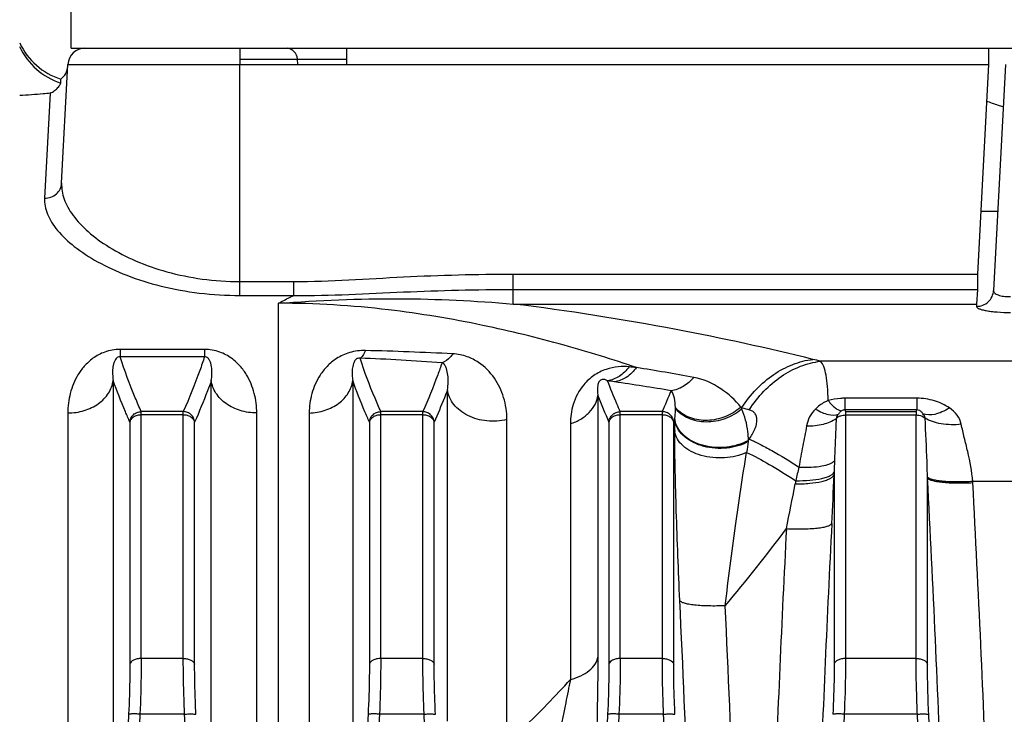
# Model space of a CAD drawing. Extents: x -1747 to 1181, y 8 to 1619.
# Tile 34 of 72: x -838 to -751, y 912 to 973. Entities that reach past the tile are written whole.
import ezdxf

# ---------------------------------------------------------------- set-up
doc = ezdxf.new("R2010")
doc.units = 0
doc.header["$LTSCALE"] = 65.395
doc.layers.get('0').update_dxf_attribs({"linetype": 'CONTINUOUS'})

msp = doc.modelspace()

# ---------------------------------------------------------------- linework, layer by layer
at = {"color": 6, "linetype": 'CONTINUOUS'}
for p, q in [((-833.131, 970.66), (-833.131, 1033.66)), ((-833.131, 970.66), (-701.131, 970.66)), ((-813.257, 969.238), (-813.282, 969.712)), ((-833.951, 958.825), (-833.406, 969.238)), ((-751.206, 969.238), (-752.244, 949.431)), ((-834.036, 967.606), (-834.029, 967.947))]:
    msp.add_line(p, q, dxfattribs=at)
at = {"color": 2, "linetype": 'CONTINUOUS'}
for p, q in [((-818.331, 970.66), (-818.331, 969.238)), ((-808.97, 970.66), (-808.97, 969.238)), ((-752.704, 970.66), (-752.704, 969.238)), ((-818.331, 969.238), (-752.704, 969.238)), ((-752.704, 969.238), (-753.667, 950.857)), ((-751.881, 956.345), (-753.379, 956.345)), ((-753.667, 950.857), (-753.667, 949.513)), ((-818.331, 948.988), (-818.331, 950.206)), ((-818.331, 950.206), (-813.586, 950.206)), ((-813.586, 948.988), (-813.586, 950.206)), ((-818.331, 948.988), (-813.586, 948.988)), ((-753.667, 949.513), (-753.731, 948.24)), ((-753.731, 948.24), (-753.742, 948.033)), ((-765.226, 938.808), (-765.226, 938.511)), ((-759.037, 938.808), (-759.037, 938.511))]:
    msp.add_line(p, q, dxfattribs=at)
at = {"color": 9, "linetype": 'CONTINUOUS'}
for p, q in [((-818.331, 969.712), (-808.97, 969.712)), ((-833.406, 969.238), (-818.331, 969.238)), ((-818.331, 950.206), (-818.331, 969.238)), ((-834.962, 966.718), (-835.449, 957.514)), ((-794.364, 949.513), (-794.364, 950.857)), ((-794.364, 950.857), (-753.667, 950.857)), ((-794.364, 948.24), (-794.364, 949.513)), ((-794.364, 949.513), (-753.667, 949.513)), ((-814.933, 900.135), (-814.933, 948.307)), ((-794.364, 948.24), (-753.731, 948.24)), ((-828.834, 944.259), (-828.834, 943.619)), ((-821.428, 944.259), (-828.834, 944.259)), ((-821.428, 943.619), (-828.834, 943.619)), ((-821.428, 944.259), (-821.428, 943.619)), ((-742.131, 943.225), (-767.414, 943.225)), ((-829.432, 941.537), (-829.432, 882.705)), ((-820.831, 882.705), (-820.831, 941.537)), ((-808.427, 941.522), (-808.427, 902.163)), ((-800.126, 911.681), (-800.126, 940.729)), ((-786.941, 940.219), (-786.941, 917.289)), ((-765.291, 939.978), (-765.291, 938.957)), ((-758.971, 939.978), (-765.291, 939.978)), ((-758.971, 939.978), (-758.971, 938.957)), ((-833.412, 938.69), (-833.412, 881.355)), ((-826.976, 917.164), (-826.976, 938.808)), ((-823.287, 938.808), (-826.976, 938.808)), ((-823.287, 938.511), (-826.976, 938.511)), ((-823.287, 917.164), (-823.287, 938.808)), ((-816.85, 881.355), (-816.85, 938.69)), ((-812.241, 938.68), (-812.241, 900.32)), ((-805.976, 917.164), (-805.976, 938.808)), ((-802.287, 938.808), (-805.976, 938.808)), ((-802.287, 938.511), (-805.976, 938.511)), ((-802.287, 917.164), (-802.287, 938.808)), ((-784.976, 917.164), (-784.976, 938.808)), ((-781.287, 938.808), (-784.976, 938.808)), ((-781.287, 938.511), (-784.976, 938.511)), ((-781.287, 917.164), (-781.287, 938.808)), ((-774.327, 939.158), (-774.405, 939.191)), ((-774.327, 939.032), (-774.327, 939.158)), ((-774.293, 939.148), (-774.327, 939.158)), ((-774.293, 939.148), (-774.327, 939.158)), ((-758.971, 938.957), (-765.291, 938.957)), ((-765.226, 938.808), (-759.037, 938.808)), ((-765.226, 938.511), (-765.226, 917.164)), ((-765.226, 938.511), (-759.037, 938.511)), ((-759.037, 917.164), (-759.037, 938.511)), ((-827.971, 937.887), (-827.971, 916.662)), ((-822.291, 916.662), (-822.291, 937.887)), ((-806.971, 937.887), (-806.971, 916.662)), ((-801.291, 916.662), (-801.291, 937.887)), ((-794.914, 909.747), (-794.914, 938.11)), ((-789.347, 937.744), (-789.347, 915.327)), ((-785.971, 937.887), (-785.971, 916.662)), ((-780.271, 937.934), (-780.291, 937.887)), ((-780.271, 937.934), (-780.291, 937.887)), ((-780.291, 916.662), (-780.291, 937.887)), ((-773.732, 936.296), (-773.661, 936.399)), ((-773.661, 936.399), (-773.652, 936.395)), ((-773.661, 936.399), (-773.652, 936.395)), ((-766.221, 933.281), (-766.221, 916.662)), ((-758.041, 916.662), (-758.041, 932.984)), ((-742.131, 932.68), (-754.068, 932.68)), ((-823.287, 917.164), (-826.976, 917.164)), ((-802.287, 917.164), (-805.976, 917.164)), ((-781.287, 917.164), (-784.976, 917.164)), ((-759.037, 917.164), (-765.226, 917.164)), ((-823.174, 912.294), (-827.088, 912.294)), ((-802.174, 912.294), (-806.088, 912.294)), ((-781.174, 912.294), (-785.088, 912.294)), ((-758.924, 912.294), (-765.338, 912.294))]:
    msp.add_line(p, q, dxfattribs=at)
at = {"color": 6, "linetype": 'CONTINUOUS'}
for centre, radius, start, end in [((-832.194, 973.66), 6, 204.98029, 252.19467), ((-831.908, 969.16), 1.5, 90, 177), ((-814.28, 969.66), 1, 3, 84.5625), ((-834.912, 969.16), 1.5, 306.06011, 357)]:
    msp.add_arc(centre, radius, start, end, dxfattribs=at)
at = {"color": 9, "linetype": 'CONTINUOUS'}
for centre, radius, start, end in [((-832.185, 973.306), 5.993, 204.62342, 252.01263), ((-815.304, 631.13), 313.134, 87.13715, 88.53945), ((-815.232, 744.26), 199.366, 85.79226, 87.861), ((-815.162, 625.443), 318.797, 84.30954, 84.42617), ((-827.855, 668.508), 277.717, 79.77137, 80.82073), ((-815.353, 739.041), 204.569, 81.60413, 81.77568), ((-829.8, 641.089), 303.581, 80.65626, 81.60595), ((-732.939, 961.316), 57.977, 201.3392, 203.83575), ((-833.57, 961.991), 57.192, 336.08706, 338.08104), ((-686.463, 1239.139), 312.584, 253.68135, 253.80206), ((-838.47, 963.56), 63.591, 336.23505, 336.37154), ((-628.601, 938.265), 151.609, 180.07264, 180.45711), ((-654.737, 917.029), 120.544, 170.85942, 171.31179), ((-698.478, 932.469), 67.748, 178.28439, 179.11873), ((-742.863, 927.363), 27.259, 166.0152, 168.59966), ((-1604.376, 971.558), 839.029, 357.091848, 357.385232), ((-697.837, 932.456), 68.389, 179.11572, 179.30845), ((-1595.408, 1092.332), 841.1, 348.771451, 349.04363), ((-742.492, 927.216), 27.652, 168.45186, 169.04313), ((-802.547, 932.331), 44.51, 0.84033, 0.95898), ((-2582.093, 836.073), 1826.624, 2.153841, 3.041231), ((-771.515, 931.632), 17.478, 3.01674, 3.43809), ((-2582.12, 835.592), 1830.628, 2.148952, 3.036109), ((1024.854, 837.471), 1793.618, 177.075247, 177.851208), ((-889.293, 1017.412), 148.425, 319.89224, 323.22353), ((1025.047, 836.98), 1797.789, 177.080375, 177.856061), ((-2518.014, 839.681), 1740.22, 2.141956, 2.71935), ((-2518.49, 839.174), 1744.674, 2.137157, 2.714251), ((938.248, 828.454), 1768.319, 177.283017, 178.215291), ((937.879, 828.495), 1766.956, 177.281686, 178.214171), ((-2588.141, 828.495), 1766.955, 1.785828, 2.718315), ((959.248, 828.454), 1768.319, 177.283017, 178.215291), ((958.879, 828.495), 1766.956, 177.281686, 178.214171), ((-2567.141, 828.495), 1766.955, 1.785828, 2.718315), ((980.248, 828.454), 1768.319, 177.283017, 178.215291), ((979.879, 828.495), 1766.956, 177.281686, 178.214171), ((-2546.141, 828.495), 1766.955, 1.785828, 2.718315), ((999.629, 828.495), 1766.956, 177.281686, 178.214171), ((-2523.891, 828.495), 1766.955, 1.785828, 2.718315), ((-2524.26, 828.454), 1768.319, 1.784709, 2.716983)]:
    msp.add_arc(centre, radius, start, end, dxfattribs=at)
at = {"color": 2, "linetype": 'CONTINUOUS'}
for centre, radius, start, end in [((-785.647, 938.972), 5.508, 1.28018, 1.93764), ((-778.024, 940.948), 2.772, 220.20591, 221.18464), ((-777.988, 940.98), 2.821, 221.19434, 225.40716), ((-777.413, 942.693), 4.616, 310.18513, 310.66471), ((-780.02, 936.34), 6.298, 26.65321, 26.92006), ((-780.088, 936.305), 6.374, 25.32882, 26.65283), ((-706.976, 964.579), 63.696, 203.71984, 203.86539), ((-817.287, 964.579), 63.696, 336.13461, 336.28016), ((-786.247, 939.064), 6.118, 350.67321, 351.06477), ((-778.256, 938.355), 1.975, 188.21202, 193.99914), ((-778.21, 938.446), 2.021, 189.45323, 190.54988), ((-778.175, 938.453), 2.057, 190.56109, 195.12217), ((-778.144, 938.461), 2.089, 195.11229, 195.50486), ((-775.8, 939.905), 4.159, 298.83881, 299.8151), ((-782.917, 937.655), 9.285, 350.84643, 351.58392)]:
    msp.add_arc(centre, radius, start, end, dxfattribs=at)
at = {"color": 6, "linetype": 'CONTINUOUS'}
msp.add_open_spline([(-834.962, 966.718), (-834.823, 966.776), (-834.576, 966.917), (-834.291, 967.173), (-834.126, 967.385), (-834.054, 967.526), (-834.036, 967.583), (-834.036, 967.606)], degree=3, knots=[0, 0, 0, 0, 0.341901, 0.640217, 0.86766, 0.946457, 1, 1, 1, 1], dxfattribs=at)
at = {"color": 9, "linetype": 'CONTINUOUS'}
for points, knots in [([(-834.962, 966.718), (-835.164, 966.696), (-836.052, 966.608), (-836.942, 966.546), (-837.63, 966.51)], [0, 0, 0, 0, 0.228176, 1, 1, 1, 1]), ([(-835.449, 957.514), (-835.261, 957.512), (-834.884, 957.576), (-834.396, 957.86), (-834.055, 958.295), (-833.961, 958.65), (-833.951, 958.825)], [0, 0, 0, 0, 0.258757, 0.512257, 0.758645, 1, 1, 1, 1]), ([(-833.951, 958.825), (-833.963, 958.596), (-833.935, 958.121), (-833.746, 957.409), (-833.416, 956.69), (-832.764, 955.688), (-831.584, 954.458), (-829.73, 953.122), (-827.407, 951.933), (-824.663, 950.978), (-821.59, 950.351), (-819.432, 950.206), (-818.331, 950.206)], [0, 0, 0, 0, 0.035732, 0.073459, 0.114139, 0.158431, 0.259186, 0.377386, 0.512893, 0.664304, 0.828487, 1, 1, 1, 1]), ([(-835.449, 957.514), (-835.461, 957.285), (-835.427, 956.808), (-835.211, 956.096), (-834.838, 955.378), (-834.101, 954.372), (-832.776, 953.148), (-830.722, 951.828), (-828.166, 950.661), (-825.172, 949.732), (-821.844, 949.127), (-819.518, 948.988), (-818.331, 948.988)], [0, 0, 0, 0, 0.03346, 0.069115, 0.108097, 0.151146, 0.250821, 0.369571, 0.506738, 0.660298, 0.826593, 1, 1, 1, 1]), ([(-813.586, 950.206), (-811.983, 950.206), (-808.779, 950.342), (-803.979, 950.63), (-799.173, 950.819), (-795.967, 950.857), (-794.364, 950.857)], [0, 0, 0, 0, 0.249983, 0.499992, 0.749996, 1, 1, 1, 1]), ([(-814.933, 948.307), (-814.827, 948.369), (-814.388, 948.614), (-813.934, 948.834), (-813.586, 948.988)], [0, 0, 0, 0, 0.243191, 1, 1, 1, 1]), ([(-813.586, 948.988), (-811.984, 948.968), (-808.779, 949.061), (-803.978, 949.306), (-799.172, 949.478), (-795.967, 949.513), (-794.364, 949.513)], [0, 0, 0, 0, 0.249952, 0.49995, 0.74997, 1, 1, 1, 1]), ([(-752.244, 949.431), (-752.246, 949.393), (-752.23, 949.311), (-752.149, 949.2), (-752.019, 949.104), (-751.76, 948.984), (-751.336, 948.897), (-750.971, 948.888), (-750.774, 948.898)], [0, 0, 0, 0, 0.067367, 0.14373, 0.237659, 0.353268, 0.648163, 1, 1, 1, 1]), ([(-783.552, 942.669), (-785.65, 943.376), (-790.106, 944.75), (-797.349, 946.533), (-805.699, 947.934), (-811.716, 948.307), (-814.933, 948.307)], [0, 0, 0, 0, 0.207491, 0.436685, 0.698528, 1, 1, 1, 1]), ([(-814.932, 948.307), (-811.415, 948.569), (-804.551, 948.86), (-797.687, 948.526), (-794.364, 948.24)], [0, 0, 0, 0, 0.513925, 1, 1, 1, 1]), ([(-768.08, 943.39), (-772.055, 944.377), (-780.772, 946.258), (-789.582, 947.654), (-794.364, 948.24)], [0, 0, 0, 0, 0.459477, 1, 1, 1, 1]), ([(-753.742, 948.033), (-753.744, 947.994), (-753.702, 947.931), (-753.619, 947.874), (-753.478, 947.803), (-753.234, 947.726), (-752.872, 947.648), (-752.426, 947.584), (-751.719, 947.517), (-751.159, 947.499), (-750.774, 947.499)], [0, 0, 0, 0, 0.036976, 0.064033, 0.098359, 0.18978, 0.310713, 0.457848, 0.626157, 1, 1, 1, 1]), ([(-828.834, 944.259), (-829.288, 944.259), (-830.14, 944.111), (-831.196, 943.544), (-831.971, 942.833), (-832.705, 941.826), (-833.271, 940.437), (-833.412, 939.267), (-833.412, 938.69)], [0, 0, 0, 0, 0.170672, 0.317068, 0.444879, 0.562394, 0.783179, 1, 1, 1, 1]), ([(-828.834, 943.619), (-828.899, 943.621), (-829.003, 943.597), (-829.134, 943.507), (-829.229, 943.397), (-829.304, 943.264), (-829.375, 943.091), (-829.434, 942.873), (-829.473, 942.608), (-829.49, 942.343), (-829.487, 941.985), (-829.46, 941.716), (-829.432, 941.537)], [0, 0, 0, 0, 0.081997, 0.128504, 0.200013, 0.262533, 0.321604, 0.435475, 0.547418, 0.659182, 0.771577, 1, 1, 1, 1]), ([(-826.976, 938.808), (-827.152, 939.207), (-827.832, 940.787), (-828.44, 942.398), (-828.834, 943.619)], [0, 0, 0, 0, 0.253688, 1, 1, 1, 1]), ([(-821.428, 943.619), (-821.558, 943.216), (-822.113, 941.588), (-822.762, 939.994), (-823.287, 938.808)], [0, 0, 0, 0, 0.246326, 1, 1, 1, 1]), ([(-816.85, 938.69), (-816.85, 939.267), (-816.991, 940.437), (-817.557, 941.826), (-818.292, 942.833), (-819.066, 943.544), (-820.122, 944.111), (-820.974, 944.259), (-821.428, 944.259)], [0, 0, 0, 0, 0.216822, 0.437609, 0.555125, 0.682936, 0.829331, 1, 1, 1, 1]), ([(-820.831, 941.537), (-820.803, 941.716), (-820.775, 941.985), (-820.772, 942.343), (-820.789, 942.608), (-820.829, 942.873), (-820.887, 943.091), (-820.958, 943.264), (-821.034, 943.397), (-821.128, 943.507), (-821.259, 943.597), (-821.364, 943.621), (-821.428, 943.619)], [0, 0, 0, 0, 0.228425, 0.340821, 0.452586, 0.56453, 0.678403, 0.737474, 0.799995, 0.871504, 0.918014, 1, 1, 1, 1]), ([(-807.323, 944.162), (-807.784, 944.174), (-808.677, 944.061), (-809.823, 943.533), (-810.684, 942.821), (-811.483, 941.812), (-812.091, 940.423), (-812.241, 939.252), (-812.241, 938.68)], [0, 0, 0, 0, 0.168838, 0.322816, 0.455138, 0.573725, 0.790793, 1, 1, 1, 1]), ([(-807.323, 944.162), (-807.385, 944.009), (-807.502, 943.759), (-807.691, 943.538), (-807.791, 943.486)], [0, 0, 0, 0, 0.595858, 1, 1, 1, 1]), ([(-799.664, 943.873), (-799.732, 943.772), (-799.977, 943.444), (-800.323, 943.162), (-800.604, 943.088)], [0, 0, 0, 0, 0.29436, 1, 1, 1, 1]), ([(-794.914, 938.11), (-794.914, 938.763), (-795.102, 940.05), (-795.938, 941.819), (-797.125, 943.022), (-798.43, 943.688), (-799.231, 943.851), (-799.664, 943.873)], [0, 0, 0, 0, 0.238934, 0.467933, 0.706227, 0.841326, 1, 1, 1, 1]), ([(-807.791, 943.486), (-807.858, 943.5), (-807.98, 943.497), (-808.136, 943.41), (-808.24, 943.292), (-808.315, 943.157), (-808.383, 942.989), (-808.436, 942.779), (-808.471, 942.528), (-808.484, 942.277), (-808.479, 941.941), (-808.453, 941.689), (-808.427, 941.522)], [0, 0, 0, 0, 0.087979, 0.148934, 0.225452, 0.288565, 0.347061, 0.458357, 0.566746, 0.674346, 0.782106, 1, 1, 1, 1]), ([(-805.976, 938.808), (-806.148, 939.196), (-806.809, 940.733), (-807.403, 942.299), (-807.791, 943.486)], [0, 0, 0, 0, 0.253578, 1, 1, 1, 1]), ([(-800.604, 943.088), (-800.725, 942.73), (-801.236, 941.284), (-801.819, 939.865), (-802.287, 938.808)], [0, 0, 0, 0, 0.246751, 1, 1, 1, 1]), ([(-800.126, 940.729), (-800.091, 940.948), (-800.051, 941.376), (-800.073, 942.002), (-800.172, 942.503), (-800.337, 942.878), (-800.496, 943.047), (-800.604, 943.088)], [0, 0, 0, 0, 0.263595, 0.509969, 0.745062, 0.862839, 1, 1, 1, 1]), ([(-784.198, 942.732), (-784.512, 942.763), (-785.196, 942.769), (-786.268, 942.548), (-787.321, 942.019), (-788.408, 941.02), (-789.179, 939.542), (-789.347, 938.31), (-789.347, 937.744)], [0, 0, 0, 0, 0.116756, 0.251124, 0.401234, 0.546833, 0.790788, 1, 1, 1, 1]), ([(-784.198, 942.732), (-784.442, 942.408), (-784.995, 941.854), (-785.732, 941.554), (-786.089, 941.506)], [0, 0, 0, 0, 0.529681, 1, 1, 1, 1]), ([(-774.327, 939.158), (-773.95, 939.736), (-773.108, 940.806), (-771.586, 942.102), (-769.895, 943.004), (-768.681, 943.317), (-768.08, 943.39)], [0, 0, 0, 0, 0.26627, 0.522008, 0.766206, 1, 1, 1, 1]), ([(-773.661, 938.963), (-773.286, 939.545), (-772.444, 940.622), (-770.923, 941.927), (-769.232, 942.836), (-768.016, 943.151), (-767.414, 943.225)], [0, 0, 0, 0, 0.266517, 0.522348, 0.766458, 1, 1, 1, 1]), ([(-766.749, 939.776), (-766.752, 940.188), (-766.777, 940.937), (-766.897, 941.938), (-767.085, 942.69), (-767.289, 943.092), (-767.414, 943.225)], [0, 0, 0, 0, 0.347284, 0.630357, 0.846633, 1, 1, 1, 1]), ([(-783.552, 942.669), (-783.8, 942.337), (-784.365, 941.771), (-785.118, 941.465), (-785.483, 941.417)], [0, 0, 0, 0, 0.529169, 1, 1, 1, 1]), ([(-833.412, 938.69), (-832.928, 938.69), (-831.975, 938.826), (-830.714, 939.423), (-829.786, 940.349), (-829.481, 941.146), (-829.432, 941.537)], [0, 0, 0, 0, 0.274336, 0.535772, 0.776809, 1, 1, 1, 1]), ([(-827.971, 937.887), (-828.105, 938.19), (-828.625, 939.393), (-829.104, 940.614), (-829.432, 941.537)], [0, 0, 0, 0, 0.252721, 1, 1, 1, 1]), ([(-820.831, 941.537), (-820.939, 941.232), (-821.391, 940.001), (-821.893, 938.79), (-822.291, 937.887)], [0, 0, 0, 0, 0.247268, 1, 1, 1, 1]), ([(-816.85, 938.69), (-817.335, 938.69), (-818.288, 938.826), (-819.548, 939.423), (-820.477, 940.349), (-820.781, 941.146), (-820.831, 941.537)], [0, 0, 0, 0, 0.274336, 0.535772, 0.776809, 1, 1, 1, 1]), ([(-812.241, 938.68), (-811.772, 938.695), (-810.854, 938.853), (-809.647, 939.458), (-808.764, 940.37), (-808.475, 941.143), (-808.427, 941.522)], [0, 0, 0, 0, 0.27449, 0.535472, 0.776349, 1, 1, 1, 1]), ([(-806.971, 937.887), (-807.104, 938.189), (-807.622, 939.387), (-808.1, 940.603), (-808.427, 941.522)], [0, 0, 0, 0, 0.252709, 1, 1, 1, 1]), ([(-786.089, 941.506), (-786.226, 941.589), (-786.451, 941.681), (-786.697, 941.58), (-786.809, 941.471), (-786.883, 941.339), (-786.93, 941.203), (-786.965, 941.043), (-786.985, 940.854), (-786.986, 940.567), (-786.963, 940.356), (-786.941, 940.219)], [0, 0, 0, 0, 0.23279, 0.306713, 0.373985, 0.457003, 0.523143, 0.582959, 0.693703, 0.798524, 1, 1, 1, 1]), ([(-784.976, 938.808), (-785.075, 939.033), (-785.464, 939.925), (-785.83, 940.826), (-786.089, 941.506)], [0, 0, 0, 0, 0.251983, 1, 1, 1, 1]), ([(-778.539, 941.811), (-778.798, 941.496), (-779.387, 940.962), (-780.143, 940.685), (-780.512, 940.642)], [0, 0, 0, 0, 0.523847, 1, 1, 1, 1]), ([(-774.405, 939.191), (-774.897, 939.819), (-776.133, 940.959), (-777.694, 941.659), (-778.539, 941.811)], [0, 0, 0, 0, 0.481717, 1, 1, 1, 1]), ([(-800.126, 940.729), (-800.215, 940.492), (-800.584, 939.536), (-800.981, 938.592), (-801.291, 937.887)], [0, 0, 0, 0, 0.247906, 1, 1, 1, 1]), ([(-794.914, 938.11), (-795.485, 937.968), (-796.672, 937.888), (-798.088, 938.277), (-799.027, 938.866), (-799.58, 939.409), (-799.965, 940.037), (-800.096, 940.5), (-800.126, 940.729)], [0, 0, 0, 0, 0.272164, 0.537904, 0.66314, 0.781376, 0.893029, 1, 1, 1, 1]), ([(-789.347, 937.744), (-789.029, 937.847), (-788.432, 938.111), (-787.682, 938.687), (-787.153, 939.401), (-786.977, 939.949), (-786.941, 940.219)], [0, 0, 0, 0, 0.276199, 0.534601, 0.774309, 1, 1, 1, 1]), ([(-780.142, 939.158), (-780.151, 939.431), (-780.186, 939.831), (-780.317, 940.33), (-780.43, 940.555), (-780.512, 940.642)], [0, 0, 0, 0, 0.529282, 0.769218, 1, 1, 1, 1]), ([(-766.749, 939.776), (-766.856, 939.733), (-767.264, 939.544), (-767.63, 939.267), (-767.867, 939.032)], [0, 0, 0, 0, 0.255958, 1, 1, 1, 1]), ([(-765.291, 939.978), (-765.416, 939.978), (-765.907, 939.961), (-766.396, 939.877), (-766.749, 939.776)], [0, 0, 0, 0, 0.253508, 1, 1, 1, 1]), ([(-766.749, 939.776), (-766.65, 939.648), (-766.456, 939.419), (-766.152, 939.138), (-765.863, 938.951), (-765.663, 938.887), (-765.572, 938.879)], [0, 0, 0, 0, 0.320433, 0.593715, 0.818536, 1, 1, 1, 1]), ([(-756.112, 939.127), (-756.515, 939.399), (-757.441, 939.834), (-758.452, 939.978), (-758.971, 939.978)], [0, 0, 0, 0, 0.483952, 1, 1, 1, 1]), ([(-827.971, 937.887), (-827.961, 938.009), (-827.895, 938.253), (-827.669, 938.557), (-827.349, 938.759), (-827.1, 938.807), (-826.976, 938.808)], [0, 0, 0, 0, 0.248908, 0.498863, 0.749473, 1, 1, 1, 1]), ([(-826.976, 938.511), (-827.097, 938.511), (-827.332, 938.482), (-827.644, 938.353), (-827.878, 938.154), (-827.958, 937.974), (-827.971, 937.887)], [0, 0, 0, 0, 0.286709, 0.554469, 0.791363, 1, 1, 1, 1]), ([(-822.291, 937.887), (-822.301, 938.009), (-822.368, 938.253), (-822.593, 938.557), (-822.914, 938.759), (-823.163, 938.807), (-823.287, 938.808)], [0, 0, 0, 0, 0.248908, 0.498863, 0.749473, 1, 1, 1, 1]), ([(-822.291, 937.887), (-822.304, 937.974), (-822.384, 938.154), (-822.618, 938.353), (-822.931, 938.482), (-823.166, 938.511), (-823.287, 938.511)], [0, 0, 0, 0, 0.208637, 0.445531, 0.713291, 1, 1, 1, 1]), ([(-806.971, 937.887), (-806.961, 938.009), (-806.895, 938.253), (-806.669, 938.557), (-806.349, 938.759), (-806.1, 938.807), (-805.976, 938.808)], [0, 0, 0, 0, 0.248908, 0.498863, 0.749473, 1, 1, 1, 1]), ([(-805.976, 938.511), (-806.097, 938.511), (-806.332, 938.482), (-806.644, 938.353), (-806.878, 938.154), (-806.958, 937.974), (-806.971, 937.887)], [0, 0, 0, 0, 0.286709, 0.554469, 0.791363, 1, 1, 1, 1]), ([(-801.291, 937.887), (-801.301, 938.009), (-801.368, 938.253), (-801.593, 938.557), (-801.914, 938.759), (-802.163, 938.807), (-802.287, 938.808)], [0, 0, 0, 0, 0.248908, 0.498863, 0.749473, 1, 1, 1, 1]), ([(-801.291, 937.887), (-801.304, 937.974), (-801.384, 938.154), (-801.618, 938.353), (-801.931, 938.482), (-802.166, 938.511), (-802.287, 938.511)], [0, 0, 0, 0, 0.208637, 0.445531, 0.713291, 1, 1, 1, 1]), ([(-785.971, 937.887), (-785.961, 938.009), (-785.895, 938.253), (-785.669, 938.557), (-785.349, 938.759), (-785.1, 938.807), (-784.976, 938.808)], [0, 0, 0, 0, 0.248908, 0.498863, 0.749473, 1, 1, 1, 1]), ([(-784.976, 938.511), (-785.097, 938.511), (-785.332, 938.482), (-785.644, 938.353), (-785.878, 938.154), (-785.958, 937.974), (-785.971, 937.887)], [0, 0, 0, 0, 0.286709, 0.554469, 0.791363, 1, 1, 1, 1]), ([(-780.291, 937.887), (-780.301, 938.009), (-780.368, 938.253), (-780.593, 938.557), (-780.914, 938.759), (-781.163, 938.807), (-781.287, 938.808)], [0, 0, 0, 0, 0.248908, 0.498863, 0.749473, 1, 1, 1, 1]), ([(-780.291, 937.887), (-780.304, 937.974), (-780.384, 938.154), (-780.618, 938.353), (-780.931, 938.482), (-781.166, 938.511), (-781.287, 938.511)], [0, 0, 0, 0, 0.208637, 0.445531, 0.713291, 1, 1, 1, 1]), ([(-780.203, 938.114), (-780.189, 938.202), (-780.147, 938.527), (-780.135, 938.856), (-780.14, 939.095)], [0, 0, 0, 0, 0.271592, 1, 1, 1, 1]), ([(-773.732, 936.296), (-773.737, 936.55), (-773.803, 937.485), (-774.053, 938.406), (-774.327, 939.032)], [0, 0, 0, 0, 0.270769, 1, 1, 1, 1]), ([(-773.661, 936.399), (-773.475, 936.668), (-773.231, 937.081), (-773.035, 937.656), (-772.979, 938.046), (-773.021, 938.391), (-773.164, 938.668), (-773.388, 938.862), (-773.567, 938.936), (-773.661, 938.963)], [0, 0, 0, 0, 0.324414, 0.471093, 0.60084, 0.712272, 0.810178, 0.903516, 1, 1, 1, 1]), ([(-767.867, 939.032), (-768.07, 938.83), (-768.41, 938.368), (-768.591, 937.824), (-768.637, 937.55)], [0, 0, 0, 0, 0.506401, 1, 1, 1, 1]), ([(-767.867, 939.032), (-767.677, 938.92), (-767.307, 938.732), (-766.641, 938.506), (-766.116, 938.479), (-765.843, 938.591)], [0, 0, 0, 0, 0.311624, 0.583225, 1, 1, 1, 1]), ([(-756.112, 939.127), (-756.323, 938.995), (-756.74, 938.77), (-757.512, 938.502), (-758.128, 938.482), (-758.452, 938.616)], [0, 0, 0, 0, 0.303868, 0.573164, 1, 1, 1, 1]), ([(-755.08, 937.697), (-755.139, 937.984), (-755.402, 938.548), (-755.858, 938.956), (-756.112, 939.127)], [0, 0, 0, 0, 0.489767, 1, 1, 1, 1]), ([(-768.637, 937.55), (-768.735, 936.967), (-768.979, 935.771), (-769.214, 934.573), (-769.314, 933.951)], [0, 0, 0, 0, 0.483858, 1, 1, 1, 1]), ([(-768.637, 937.55), (-768.145, 937.547), (-767.243, 937.633), (-766.382, 937.971), (-766.051, 938.209)], [0, 0, 0, 0, 0.546526, 1, 1, 1, 1]), ([(-766.051, 938.209), (-766.062, 937.908), (-766.11, 936.671), (-766.167, 935.434), (-766.195, 934.497)], [0, 0, 0, 0, 0.243282, 1, 1, 1, 1]), ([(-758.043, 933.076), (-758.05, 933.523), (-758.102, 935.246), (-758.199, 936.966), (-758.245, 938.242)], [0, 0, 0, 0, 0.259479, 1, 1, 1, 1]), ([(-755.08, 937.697), (-755.666, 937.633), (-756.534, 937.641), (-757.593, 937.904), (-758.048, 938.116), (-758.245, 938.242)], [0, 0, 0, 0, 0.542421, 0.785061, 1, 1, 1, 1]), ([(-754.068, 932.68), (-754.138, 933.564), (-754.393, 934.855), (-754.807, 936.509), (-754.999, 937.306), (-755.08, 937.697)], [0, 0, 0, 0, 0.5199, 0.766423, 1, 1, 1, 1]), ([(-773.898, 935.238), (-774.5, 934.956), (-775.848, 934.648), (-777.54, 934.807), (-778.75, 935.276), (-779.475, 935.758), (-779.992, 936.355), (-780.17, 936.825), (-780.205, 937.055)], [0, 0, 0, 0, 0.272092, 0.551921, 0.681948, 0.799889, 0.904918, 1, 1, 1, 1]), ([(-779.753, 922.244), (-779.877, 924.857), (-780.07, 929.793), (-780.187, 934.732), (-780.205, 937.055)], [0, 0, 0, 0, 0.529738, 1, 1, 1, 1]), ([(-773.652, 936.395), (-773.344, 936.258), (-772.685, 935.938), (-771.224, 935.146), (-770.095, 934.453), (-769.314, 933.951)], [0, 0, 0, 0, 0.202868, 0.441022, 1, 1, 1, 1]), ([(-775.773, 921.792), (-775.497, 924.13), (-774.916, 928.618), (-774.252, 933.095), (-773.898, 935.238)], [0, 0, 0, 0, 0.520194, 1, 1, 1, 1]), ([(-773.898, 935.238), (-773.222, 934.917), (-771.761, 934.122), (-770.349, 933.248), (-769.584, 932.751)], [0, 0, 0, 0, 0.450774, 1, 1, 1, 1]), ([(-769.314, 933.951), (-768.954, 933.934), (-768.281, 933.928), (-767.372, 934.013), (-766.74, 934.162), (-766.374, 934.339), (-766.243, 934.442), (-766.195, 934.497)], [0, 0, 0, 0, 0.33459, 0.623496, 0.847542, 0.932383, 1, 1, 1, 1]), ([(-769.64, 932.471), (-769.216, 932.469), (-768.432, 932.499), (-767.509, 932.629), (-766.908, 932.796), (-766.579, 932.932), (-766.344, 933.084), (-766.243, 933.216), (-766.221, 933.281)], [0, 0, 0, 0, 0.351268, 0.649483, 0.769782, 0.867787, 0.943329, 1, 1, 1, 1]), ([(-769.584, 932.751), (-769.172, 932.746), (-768.41, 932.768), (-767.51, 932.887), (-766.92, 933.044), (-766.592, 933.174), (-766.354, 933.32), (-766.246, 933.447), (-766.218, 933.511)], [0, 0, 0, 0, 0.348005, 0.644359, 0.764827, 0.863894, 0.941294, 1, 1, 1, 1]), ([(-754.068, 932.68), (-754.547, 932.652), (-755.443, 932.627), (-756.506, 932.669), (-757.216, 932.757), (-757.605, 932.838), (-757.875, 932.931), (-758.013, 933.024), (-758.043, 933.076)], [0, 0, 0, 0, 0.355125, 0.662812, 0.786329, 0.884518, 0.955325, 1, 1, 1, 1]), ([(-754.061, 932.551), (-754.544, 932.527), (-755.446, 932.508), (-756.516, 932.559), (-757.227, 932.654), (-757.614, 932.74), (-757.881, 932.835), (-758.015, 932.931), (-758.041, 932.984)], [0, 0, 0, 0, 0.356753, 0.665286, 0.788702, 0.886378, 0.956296, 1, 1, 1, 1]), ([(-770.408, 928.551), (-769.926, 928.527), (-769.024, 928.51), (-767.955, 928.563), (-767.244, 928.659), (-766.856, 928.745), (-766.589, 928.841), (-766.455, 928.937), (-766.428, 928.99)], [0, 0, 0, 0, 0.356489, 0.664909, 0.788349, 0.886108, 0.956158, 1, 1, 1, 1]), ([(-775.773, 921.792), (-776.255, 921.77), (-777.156, 921.757), (-778.224, 921.813), (-778.935, 921.911), (-779.323, 921.998), (-779.591, 922.095), (-779.726, 922.191), (-779.753, 922.244)], [0, 0, 0, 0, 0.356043, 0.664273, 0.787754, 0.885651, 0.955925, 1, 1, 1, 1]), ([(-826.976, 917.164), (-827.096, 917.164), (-827.329, 917.139), (-827.696, 917.026), (-827.943, 916.821), (-827.971, 916.662)], [0, 0, 0, 0, 0.308154, 0.588801, 1, 1, 1, 1]), ([(-826.976, 917.164), (-826.976, 916.789), (-826.987, 915.165), (-827.035, 913.541), (-827.088, 912.294)], [0, 0, 0, 0, 0.231073, 1, 1, 1, 1]), ([(-823.174, 912.294), (-823.192, 912.723), (-823.254, 914.346), (-823.287, 915.97), (-823.287, 917.164)], [0, 0, 0, 0, 0.264673, 1, 1, 1, 1]), ([(-823.287, 917.164), (-823.166, 917.164), (-822.933, 917.139), (-822.566, 917.026), (-822.32, 916.821), (-822.291, 916.662)], [0, 0, 0, 0, 0.308154, 0.588801, 1, 1, 1, 1]), ([(-805.976, 917.164), (-806.096, 917.164), (-806.329, 917.139), (-806.696, 917.026), (-806.943, 916.821), (-806.971, 916.662)], [0, 0, 0, 0, 0.308154, 0.588801, 1, 1, 1, 1]), ([(-805.976, 917.164), (-805.976, 916.789), (-805.987, 915.165), (-806.035, 913.541), (-806.088, 912.294)], [0, 0, 0, 0, 0.231073, 1, 1, 1, 1]), ([(-802.174, 912.294), (-802.192, 912.723), (-802.254, 914.346), (-802.287, 915.97), (-802.287, 917.164)], [0, 0, 0, 0, 0.264673, 1, 1, 1, 1]), ([(-802.287, 917.164), (-802.166, 917.164), (-801.933, 917.139), (-801.566, 917.026), (-801.32, 916.821), (-801.291, 916.662)], [0, 0, 0, 0, 0.308154, 0.588801, 1, 1, 1, 1]), ([(-789.347, 915.327), (-789.034, 915.407), (-788.451, 915.609), (-787.703, 916.059), (-787.167, 916.618), (-786.978, 917.07), (-786.941, 917.289)], [0, 0, 0, 0, 0.297517, 0.563889, 0.795756, 1, 1, 1, 1]), ([(-786.941, 917.289), (-786.941, 915.675), (-786.989, 912.279), (-787.094, 908.884), (-787.163, 907.104)], [0, 0, 0, 0, 0.47535, 1, 1, 1, 1]), ([(-784.976, 917.164), (-785.096, 917.164), (-785.329, 917.139), (-785.696, 917.026), (-785.943, 916.821), (-785.971, 916.662)], [0, 0, 0, 0, 0.308154, 0.588801, 1, 1, 1, 1]), ([(-784.976, 917.164), (-784.976, 916.789), (-784.987, 915.165), (-785.035, 913.541), (-785.088, 912.294)], [0, 0, 0, 0, 0.231073, 1, 1, 1, 1]), ([(-781.174, 912.294), (-781.192, 912.723), (-781.254, 914.346), (-781.287, 915.97), (-781.287, 917.164)], [0, 0, 0, 0, 0.264673, 1, 1, 1, 1]), ([(-781.287, 917.164), (-781.166, 917.164), (-780.933, 917.139), (-780.566, 917.026), (-780.32, 916.821), (-780.291, 916.662)], [0, 0, 0, 0, 0.308154, 0.588801, 1, 1, 1, 1]), ([(-765.226, 917.164), (-765.346, 917.164), (-765.579, 917.139), (-765.946, 917.026), (-766.193, 916.821), (-766.221, 916.662)], [0, 0, 0, 0, 0.308154, 0.588801, 1, 1, 1, 1]), ([(-765.226, 917.164), (-765.226, 916.789), (-765.237, 915.165), (-765.285, 913.541), (-765.338, 912.294)], [0, 0, 0, 0, 0.231073, 1, 1, 1, 1]), ([(-758.924, 912.294), (-758.942, 912.723), (-759.004, 914.346), (-759.037, 915.97), (-759.037, 917.164)], [0, 0, 0, 0, 0.264673, 1, 1, 1, 1]), ([(-759.037, 917.164), (-758.916, 917.164), (-758.683, 917.139), (-758.316, 917.026), (-758.07, 916.821), (-758.041, 916.662)], [0, 0, 0, 0, 0.308154, 0.588801, 1, 1, 1, 1]), ([(-827.971, 916.662), (-827.971, 916.324), (-827.982, 914.862), (-828.03, 913.4), (-828.083, 912.277)], [0, 0, 0, 0, 0.231077, 1, 1, 1, 1]), ([(-822.179, 912.277), (-822.197, 912.663), (-822.258, 914.124), (-822.291, 915.587), (-822.291, 916.662)], [0, 0, 0, 0, 0.264676, 1, 1, 1, 1]), ([(-806.971, 916.662), (-806.971, 916.324), (-806.982, 914.862), (-807.03, 913.4), (-807.083, 912.277)], [0, 0, 0, 0, 0.231077, 1, 1, 1, 1]), ([(-801.179, 912.277), (-801.197, 912.663), (-801.258, 914.124), (-801.291, 915.587), (-801.291, 916.662)], [0, 0, 0, 0, 0.264676, 1, 1, 1, 1]), ([(-785.971, 916.662), (-785.971, 916.324), (-785.982, 914.862), (-786.03, 913.4), (-786.083, 912.277)], [0, 0, 0, 0, 0.231077, 1, 1, 1, 1]), ([(-780.179, 912.277), (-780.197, 912.663), (-780.258, 914.124), (-780.291, 915.587), (-780.291, 916.662)], [0, 0, 0, 0, 0.264676, 1, 1, 1, 1]), ([(-766.221, 916.662), (-766.221, 916.324), (-766.232, 914.862), (-766.28, 913.4), (-766.333, 912.277)], [0, 0, 0, 0, 0.231077, 1, 1, 1, 1]), ([(-757.929, 912.277), (-757.947, 912.663), (-758.008, 914.124), (-758.041, 915.587), (-758.041, 916.662)], [0, 0, 0, 0, 0.264676, 1, 1, 1, 1]), ([(-794.914, 909.747), (-794.426, 910.189), (-792.503, 911.981), (-790.675, 913.872), (-789.347, 915.327)], [0, 0, 0, 0, 0.250373, 1, 1, 1, 1]), ([(-789.347, 915.327), (-789.482, 914.644), (-790.065, 911.739), (-790.674, 908.84), (-791.143, 906.622)], [0, 0, 0, 0, 0.234973, 1, 1, 1, 1]), ([(-827.088, 912.294), (-827.209, 912.299), (-827.385, 912.306), (-827.61, 912.308), (-827.755, 912.308), (-827.878, 912.304), (-827.975, 912.299), (-828.039, 912.29), (-828.074, 912.284), (-828.083, 912.277)], [0, 0, 0, 0, 0.362923, 0.528679, 0.676329, 0.800851, 0.898091, 0.964956, 1, 1, 1, 1]), ([(-823.174, 912.294), (-823.054, 912.299), (-822.878, 912.306), (-822.653, 912.308), (-822.507, 912.308), (-822.384, 912.304), (-822.288, 912.299), (-822.223, 912.29), (-822.188, 912.284), (-822.179, 912.277)], [0, 0, 0, 0, 0.362923, 0.528679, 0.676329, 0.800851, 0.898091, 0.964956, 1, 1, 1, 1]), ([(-806.088, 912.294), (-806.209, 912.299), (-806.385, 912.306), (-806.61, 912.308), (-806.755, 912.308), (-806.878, 912.304), (-806.975, 912.299), (-807.039, 912.29), (-807.074, 912.284), (-807.083, 912.277)], [0, 0, 0, 0, 0.362923, 0.528679, 0.676329, 0.800851, 0.898091, 0.964956, 1, 1, 1, 1]), ([(-802.174, 912.294), (-802.054, 912.299), (-801.878, 912.306), (-801.653, 912.308), (-801.507, 912.308), (-801.384, 912.304), (-801.288, 912.299), (-801.223, 912.29), (-801.188, 912.284), (-801.179, 912.277)], [0, 0, 0, 0, 0.362923, 0.528679, 0.676329, 0.800851, 0.898091, 0.964956, 1, 1, 1, 1]), ([(-785.088, 912.294), (-785.209, 912.299), (-785.385, 912.306), (-785.61, 912.308), (-785.755, 912.308), (-785.878, 912.304), (-785.975, 912.299), (-786.039, 912.29), (-786.074, 912.284), (-786.083, 912.277)], [0, 0, 0, 0, 0.362923, 0.528679, 0.676329, 0.800851, 0.898091, 0.964956, 1, 1, 1, 1]), ([(-781.174, 912.294), (-781.054, 912.299), (-780.878, 912.306), (-780.653, 912.308), (-780.507, 912.308), (-780.384, 912.304), (-780.288, 912.299), (-780.223, 912.29), (-780.188, 912.284), (-780.179, 912.277)], [0, 0, 0, 0, 0.362923, 0.528679, 0.676329, 0.800851, 0.898091, 0.964956, 1, 1, 1, 1]), ([(-765.338, 912.294), (-765.459, 912.299), (-765.635, 912.306), (-765.86, 912.308), (-766.005, 912.308), (-766.128, 912.304), (-766.225, 912.299), (-766.289, 912.29), (-766.324, 912.284), (-766.333, 912.277)], [0, 0, 0, 0, 0.362923, 0.528679, 0.676329, 0.800851, 0.898091, 0.964956, 1, 1, 1, 1]), ([(-758.924, 912.294), (-758.804, 912.299), (-758.628, 912.306), (-758.403, 912.308), (-758.257, 912.308), (-758.134, 912.304), (-758.038, 912.299), (-757.973, 912.29), (-757.938, 912.284), (-757.929, 912.277)], [0, 0, 0, 0, 0.362923, 0.528679, 0.676329, 0.800851, 0.898091, 0.964956, 1, 1, 1, 1])]:
    msp.add_open_spline(points, degree=3, knots=knots, dxfattribs=at)
at = {"color": 2, "linetype": 'CONTINUOUS'}
for points, knots in [([(-751.404, 965.526), (-751.544, 965.566), (-752.04, 965.714), (-752.53, 965.882), (-752.873, 966.023)], [0, 0, 0, 0, 0.283037, 1, 1, 1, 1]), ([(-753.742, 948.033), (-753.553, 948.032), (-753.173, 948.103), (-752.685, 948.41), (-752.346, 948.873), (-752.253, 949.245), (-752.244, 949.431)], [0, 0, 0, 0, 0.251764, 0.502452, 0.751719, 1, 1, 1, 1]), ([(-774.327, 939.032), (-774.758, 938.667), (-775.758, 938.094), (-777.411, 937.793), (-778.759, 938.053), (-779.639, 938.566), (-779.992, 938.908), (-780.14, 939.095)], [0, 0, 0, 0, 0.264621, 0.526777, 0.772661, 0.888475, 1, 1, 1, 1]), ([(-774.434, 939.166), (-774.837, 938.825), (-775.762, 938.28), (-777.299, 937.95), (-778.794, 938.145), (-779.643, 938.65), (-779.969, 938.971)], [0, 0, 0, 0, 0.263614, 0.524849, 0.771774, 1, 1, 1, 1]), ([(-765.843, 938.591), (-765.898, 938.54), (-765.991, 938.423), (-766.04, 938.281), (-766.051, 938.209)], [0, 0, 0, 0, 0.508418, 1, 1, 1, 1]), ([(-766.051, 938.209), (-766.032, 938.229), (-765.945, 938.307), (-765.843, 938.367), (-765.762, 938.403)], [0, 0, 0, 0, 0.237269, 1, 1, 1, 1]), ([(-765.572, 938.879), (-765.602, 938.859), (-765.709, 938.779), (-765.793, 938.673), (-765.843, 938.591)], [0, 0, 0, 0, 0.274292, 1, 1, 1, 1]), ([(-765.762, 938.403), (-765.722, 938.421), (-765.55, 938.485), (-765.365, 938.511), (-765.226, 938.511)], [0, 0, 0, 0, 0.241818, 1, 1, 1, 1]), ([(-765.38, 938.952), (-765.401, 938.949), (-765.469, 938.934), (-765.532, 938.904), (-765.572, 938.879)], [0, 0, 0, 0, 0.319579, 1, 1, 1, 1]), ([(-759.037, 938.511), (-758.961, 938.511), (-758.681, 938.489), (-758.399, 938.379), (-758.245, 938.242)], [0, 0, 0, 0, 0.268518, 1, 1, 1, 1]), ([(-758.452, 938.616), (-758.493, 938.686), (-758.573, 938.794), (-758.747, 938.926), (-758.887, 938.959), (-758.971, 938.957)], [0, 0, 0, 0, 0.376147, 0.610539, 1, 1, 1, 1]), ([(-758.245, 938.242), (-758.256, 938.312), (-758.303, 938.453), (-758.397, 938.567), (-758.452, 938.616)], [0, 0, 0, 0, 0.496038, 1, 1, 1, 1]), ([(-773.75, 936.178), (-774.323, 935.864), (-775.644, 935.493), (-777.331, 935.611), (-778.561, 936.061), (-779.322, 936.544), (-779.888, 937.151), (-780.111, 937.635), (-780.172, 937.877)], [0, 0, 0, 0, 0.263846, 0.538463, 0.668903, 0.789633, 0.899431, 1, 1, 1, 1]), ([(-773.794, 936.261), (-774.36, 935.95), (-775.657, 935.574), (-777.321, 935.679), (-778.534, 936.114), (-779.29, 936.586), (-779.858, 937.185), (-780.09, 937.662), (-780.156, 937.902)], [0, 0, 0, 0, 0.26397, 0.537031, 0.666918, 0.787657, 0.898162, 1, 1, 1, 1])]:
    msp.add_open_spline(points, degree=3, knots=knots, dxfattribs=at)
at = {"color": 9, "linetype": 'CONTINUOUS'}
msp.add_open_spline([(-767.414, 943.225), (-767.636, 943.28), (-767.858, 943.334), (-768.08, 943.39)], degree=3, dxfattribs=at)
at = {"color": 2, "linetype": 'CONTINUOUS'}
msp.add_open_spline([(-765.291, 938.957), (-765.321, 938.958), (-765.35, 938.956), (-765.38, 938.952)], degree=3, dxfattribs=at)

doc.saveas('drawing.dxf')
